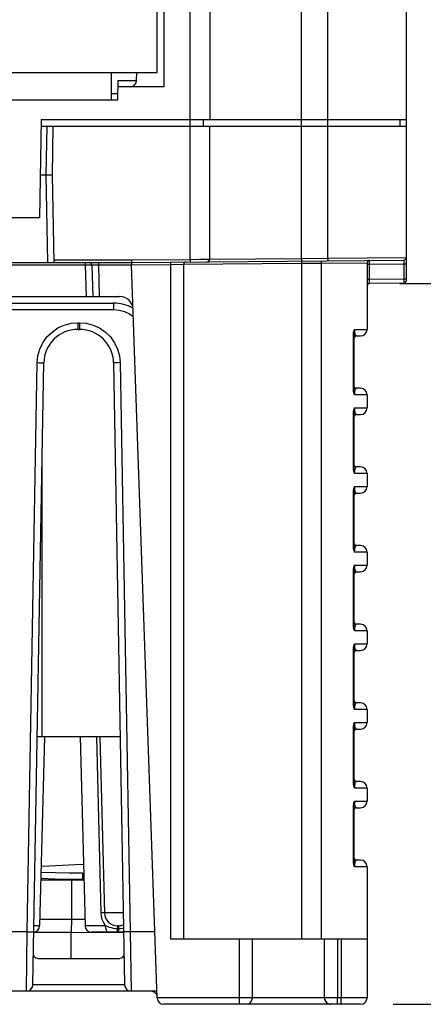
# Model space of a CAD drawing. Extents: x 27 to 410, y 33 to 287.
# Tile 4 of 34: x 95 to 107, y 35 to 65. Entities that reach past the tile are written whole.
import ezdxf

# ---------------------------------------------------------------- set-up
doc = ezdxf.new("R2010")
doc.units = 0
doc.header["$LTSCALE"] = 23.1
doc.layers.get('0').update_dxf_attribs({"linetype": 'CONTINUOUS'})
doc.layers.add('ALL_DIM', color=7, linetype='CONTINUOUS')
doc.dimstyles.get("Standard").update_dxf_attribs({"dimtxt": 2.5, "dimasz": 2.5, "dimexe": 1.25, "dimexo": 0.625, "dimtad": 1, "dimcen": 2.5, "dimazin": 3, "dimtfac": 1, "dimtmove": 0, "dimatfit": 3})

# ---------------------------------------------------------------- blocks, each defined once
blk = doc.blocks.new('_OPEN')
at = {"color": 0, "linetype": 'BYBLOCK'}
for p, q in [((0, 0), (-1, 0.25)), ((-1, -0.25), (0, 0)), ((-1, 0), (0, 0))]:
    blk.add_line(p, q, dxfattribs=at)
blk = doc.blocks.new('*D7')
at = {"layer": 'ALL_DIM', "color": 2, "linetype": 'CONTINUOUS'}
for p, q in [((106.563, 56.97), (113.355, 56.97)), ((112.355, 56.97), (112.355, 45.97)), ((112.355, 34.97), (112.355, 45.97)), ((106.363, 34.97), (113.355, 34.97))]:
    blk.add_line(p, q, dxfattribs=at)
at = {"layer": 'ALL_DIM', "color": 2, "linetype": 'CONTINUOUS', "xscale": 2, "yscale": 2, "zscale": 2}
for p, rotation in [((112.355, 56.97), 90), ((112.355, 34.97), 270)]:
    blk.add_blockref('_OPEN', p, dxfattribs=dict(at, rotation=rotation))
blk = doc.blocks.new('*D9')
at = {"layer": 'ALL_DIM', "color": 2, "linetype": 'CONTINUOUS'}
for p, q in [((90.963, 73.01), (113.355, 73.01)), ((112.355, 73.01), (112.355, 64.99)), ((112.355, 56.97), (112.355, 64.99)), ((106.563, 56.97), (113.355, 56.97))]:
    blk.add_line(p, q, dxfattribs=at)
at = {"layer": 'ALL_DIM', "color": 2, "linetype": 'CONTINUOUS', "xscale": 2, "yscale": 2, "zscale": 2}
for p, rotation in [((112.355, 73.01), 90), ((112.355, 56.97), 270)]:
    blk.add_blockref('_OPEN', p, dxfattribs=dict(at, rotation=rotation))
blk = doc.blocks.new('*D10')
at = {"layer": 'ALL_DIM', "color": 2, "linetype": 'CONTINUOUS'}
for p, q in [((79.763, 87.01), (119.439, 87.01)), ((118.439, 87.01), (118.439, 71.99)), ((118.439, 56.97), (118.439, 71.99)), ((106.563, 56.97), (119.439, 56.97))]:
    blk.add_line(p, q, dxfattribs=at)
at = {"layer": 'ALL_DIM', "color": 2, "linetype": 'CONTINUOUS', "xscale": 2, "yscale": 2, "zscale": 2}
for p, rotation in [((118.439, 87.01), 90), ((118.439, 56.97), 270)]:
    blk.add_blockref('_OPEN', p, dxfattribs=dict(at, rotation=rotation))
blk = doc.blocks.new('*D11')
at = {"layer": 'ALL_DIM', "color": 2, "linetype": 'CONTINUOUS'}
for p, q in [((93.963, 91.41), (125.25, 91.41)), ((124.25, 91.41), (124.25, 74.19)), ((124.25, 56.97), (124.25, 74.19)), ((106.563, 56.97), (125.25, 56.97))]:
    blk.add_line(p, q, dxfattribs=at)
at = {"layer": 'ALL_DIM', "color": 2, "linetype": 'CONTINUOUS', "xscale": 2, "yscale": 2, "zscale": 2}
for p, rotation in [((124.25, 91.41), 90), ((124.25, 56.97), 270)]:
    blk.add_blockref('_OPEN', p, dxfattribs=dict(at, rotation=rotation))

msp = doc.modelspace()

# ---------------------------------------------------------------- linework, layer by layer
at = {"color": 7, "linetype": 'CONTINUOUS'}
for p, q in [((104.363, 57.742), (104.363, 97.097)), ((99.363, 95.65), (99.363, 62.97)), ((103.563, 57.735), (103.563, 90.77)), ((99.376, 62.97), (99.376, 82.17)), ((100.163, 57.705), (100.163, 82.17)), ((100.763, 82.17), (100.763, 61.97)), ((106.763, 57.06), (106.763, 67.66)), ((98.531, 63.168), (98.534, 63.41)), ((97.963, 62.57), (97.973, 63.166)), ((97.973, 63.166), (98.531, 63.166)), ((99.376, 62.97), (97.97, 62.97)), ((91.563, 62.57), (97.963, 62.57)), ((97.763, 62.766), (97.966, 62.766)), ((95.615, 61.97), (95.563, 58.97)), ((95.615, 61.97), (106.763, 61.97)), ((100.567, 61.97), (100.563, 61.77)), ((106.567, 61.97), (106.563, 61.77)), ((95.612, 61.77), (106.763, 61.77)), ((95.789, 61.77), (95.763, 60.29)), ((95.963, 60.29), (95.989, 61.77)), ((100.763, 57.71), (100.763, 61.77)), ((95.586, 60.29), (95.963, 60.29)), ((95.763, 60.29), (95.81, 57.61)), ((96.01, 57.61), (95.963, 60.29)), ((95.563, 58.97), (89.563, 58.97)), ((98.372, 57.689), (100.163, 57.705)), ((100.163, 57.705), (100.447, 57.707)), ((100.163, 57.705), (100.164, 57.626)), ((100.447, 57.707), (100.628, 57.709)), ((100.628, 57.709), (100.734, 57.71)), ((100.763, 57.71), (103.563, 57.735)), ((103.563, 57.735), (104.363, 57.742)), ((103.563, 57.735), (103.564, 57.655)), ((104.363, 57.742), (106.763, 57.763)), ((104.363, 57.742), (104.364, 57.662)), ((59.154, 57.61), (98.372, 57.61)), ((96.965, 57.532), (88.161, 57.532)), ((96.008, 57.689), (98.372, 57.689)), ((96.965, 57.61), (96.965, 57.532)), ((96.965, 57.532), (96.99, 56.57)), ((97.165, 57.532), (97.19, 56.57)), ((97.278, 57.532), (97.209, 57.532)), ((97.365, 57.531), (97.278, 57.532)), ((97.365, 57.61), (97.365, 57.531)), ((97.365, 57.531), (97.39, 56.57)), ((98.375, 57.531), (97.365, 57.531)), ((98.372, 57.689), (98.372, 57.61)), ((98.372, 57.61), (106.684, 57.683)), ((98.372, 57.61), (98.375, 57.53)), ((99.567, 57.54), (98.375, 57.53)), ((99.156, 35.163), (98.375, 57.53)), ((99.963, 57.545), (99.567, 57.54)), ((99.567, 57.54), (99.567, 36.97)), ((103.563, 57.575), (99.963, 57.545)), ((99.963, 57.545), (99.963, 36.97)), ((103.562, 57.655), (103.563, 57.575)), ((104.163, 57.581), (103.563, 57.575)), ((103.563, 57.575), (103.563, 36.97)), ((104.162, 57.661), (104.163, 57.581)), ((105.563, 57.593), (104.163, 57.581)), ((104.163, 57.581), (104.163, 36.97)), ((105.563, 57.593), (105.563, 55.57)), ((105.642, 57.553), (105.563, 57.553)), ((105.642, 57.59), (105.642, 57.627)), ((105.642, 57.553), (105.642, 57.59)), ((106.684, 57.563), (105.642, 57.553)), ((105.642, 57.091), (105.642, 57.553)), ((106.684, 57.563), (106.684, 57.1)), ((106.763, 57.563), (106.684, 57.563)), ((106.684, 57.1), (105.642, 57.091)), ((106.684, 57.1), (106.684, 57.059)), ((106.763, 57.1), (106.684, 57.1)), ((105.642, 57.091), (105.563, 57.091)), ((106.684, 56.98), (105.642, 56.971)), ((59.504, 56.57), (98.022, 56.57)), ((59.7, 56.37), (97.826, 56.37)), ((97.826, 56.37), (97.826, 56.172)), ((59.7, 56.172), (97.826, 56.172)), ((96.738, 55.772), (96.738, 55.57)), ((96.738, 55.772), (96.788, 55.772)), ((96.788, 55.772), (96.788, 55.57)), ((96.738, 55.57), (96.788, 55.57)), ((105.139, 55.419), (105.139, 53.72)), ((105.163, 55.419), (105.139, 55.419)), ((105.163, 55.419), (105.163, 53.72)), ((105.185, 55.57), (105.563, 55.57)), ((105.243, 55.37), (105.363, 55.37)), ((95.195, 37.186), (95.498, 54.553)), ((95.366, 35.566), (95.698, 54.548)), ((97.828, 54.548), (98.16, 35.566)), ((98.028, 54.553), (98.331, 37.186)), ((105.139, 53.72), (105.14, 53.698)), ((105.163, 53.72), (105.139, 53.72)), ((105.563, 53.57), (105.185, 53.57)), ((105.363, 53.77), (105.243, 53.77)), ((105.563, 53.57), (105.563, 53.17)), ((105.163, 53.019), (105.139, 53.019)), ((105.139, 53.019), (105.139, 51.32)), ((105.163, 53.019), (105.163, 51.32)), ((105.185, 53.17), (105.563, 53.17)), ((105.243, 52.97), (105.363, 52.97)), ((95.643, 51.411), (95.643, 43.13)), ((105.163, 51.32), (105.139, 51.32)), ((105.139, 51.32), (105.14, 51.298)), ((105.563, 51.17), (105.185, 51.17)), ((105.363, 51.37), (105.243, 51.37)), ((105.563, 51.17), (105.563, 50.77)), ((105.163, 50.619), (105.139, 50.619)), ((105.139, 50.619), (105.139, 48.92)), ((105.163, 50.619), (105.163, 48.92)), ((105.185, 50.77), (105.563, 50.77)), ((105.243, 50.57), (105.363, 50.57)), ((105.163, 48.92), (105.139, 48.92)), ((105.139, 48.92), (105.141, 48.884)), ((105.563, 48.77), (105.185, 48.77)), ((105.363, 48.97), (105.243, 48.97)), ((105.563, 48.77), (105.563, 48.37)), ((105.163, 48.219), (105.139, 48.219)), ((105.139, 48.219), (105.139, 46.52)), ((105.163, 48.219), (105.163, 46.52)), ((105.185, 48.37), (105.563, 48.37)), ((105.243, 48.17), (105.363, 48.17)), ((105.163, 46.52), (105.139, 46.52)), ((105.139, 46.52), (105.14, 46.498)), ((105.563, 46.37), (105.185, 46.37)), ((105.363, 46.57), (105.243, 46.57)), ((105.563, 46.37), (105.563, 45.97)), ((105.163, 45.819), (105.139, 45.819)), ((105.139, 45.819), (105.139, 44.12)), ((105.163, 45.819), (105.163, 44.12)), ((105.185, 45.97), (105.563, 45.97)), ((105.243, 45.77), (105.363, 45.77)), ((105.163, 44.12), (105.139, 44.12)), ((105.139, 44.12), (105.14, 44.098)), ((105.563, 43.97), (105.185, 43.97)), ((105.363, 44.17), (105.243, 44.17)), ((105.563, 43.97), (105.563, 43.57)), ((105.163, 43.419), (105.139, 43.419)), ((105.139, 43.419), (105.139, 41.72)), ((105.163, 43.419), (105.163, 41.72)), ((105.185, 43.57), (105.563, 43.57)), ((105.243, 43.37), (105.363, 43.37)), ((98.028, 43.13), (95.498, 43.13)), ((95.719, 43.13), (95.568, 37.365)), ((96.807, 43.13), (96.958, 37.365)), ((97.449, 37.76), (97.318, 43.13)), ((97.407, 43.13), (97.548, 37.76)), ((105.163, 41.72), (105.139, 41.72)), ((105.139, 41.72), (105.14, 41.698)), ((105.563, 41.57), (105.185, 41.57)), ((105.363, 41.77), (105.243, 41.77)), ((105.563, 41.57), (105.563, 41.17)), ((105.185, 41.17), (105.563, 41.17)), ((105.163, 41.019), (105.139, 41.019)), ((105.139, 41.019), (105.139, 39.32)), ((105.163, 41.019), (105.163, 39.32)), ((105.243, 40.97), (105.363, 40.97)), ((105.363, 39.37), (105.243, 39.37)), ((105.163, 39.32), (105.139, 39.32)), ((105.139, 39.32), (105.14, 39.298)), ((105.563, 39.17), (105.185, 39.17)), ((105.563, 39.17), (105.563, 35.17)), ((95.605, 38.77), (96.921, 38.77)), ((96.877, 38.775), (96.48, 38.78)), ((96.541, 38.77), (96.541, 37.57)), ((96.877, 38.97), (96.916, 38.97)), ((96.877, 38.97), (96.877, 38.775)), ((96.921, 38.775), (96.877, 38.775)), ((95.574, 37.57), (96.541, 37.57)), ((96.541, 37.57), (96.534, 37.17)), ((96.541, 37.57), (96.953, 37.57)), ((98.121, 37.76), (97.548, 37.76)), ((95.568, 37.365), (95.398, 37.365)), ((97.585, 37.365), (96.958, 37.365)), ((97.979, 37.37), (97.947, 37.37)), ((97.947, 37.37), (97.948, 37.358)), ((97.976, 37.27), (97.95, 37.27)), ((97.979, 37.37), (97.978, 37.358)), ((95.195, 37.186), (94.731, 37.186)), ((95.167, 35.37), (95.195, 37.186)), ((95.395, 37.17), (96.534, 37.17)), ((96.534, 37.17), (98.131, 37.162)), ((96.534, 36.37), (96.534, 37.17)), ((98.132, 37.17), (97.158, 37.17)), ((97.952, 37.17), (97.951, 37.182)), ((97.974, 37.17), (97.975, 37.182)), ((97.975, 37.182), (97.976, 37.217)), ((99.086, 37.186), (98.331, 37.186)), ((98.331, 37.186), (98.36, 35.37)), ((99.567, 36.97), (105.563, 36.97)), ((101.667, 35.17), (101.667, 36.97)), ((102.063, 35.17), (102.063, 36.97)), ((104.263, 35.17), (104.263, 36.97)), ((104.667, 35.17), (104.667, 36.97)), ((104.77, 36.97), (104.77, 35.17)), ((95.513, 36.37), (98.014, 36.37)), ((98.16, 35.566), (95.366, 35.566)), ((99.149, 35.37), (58.377, 35.37)), ((101.667, 35.17), (99.156, 35.17)), ((102.063, 35.17), (101.667, 35.17)), ((104.263, 35.17), (102.063, 35.17)), ((104.77, 35.17), (104.263, 35.17)), ((105.563, 35.17), (104.77, 35.17)), ((104.463, 34.97), (99.356, 34.97)), ((105.363, 34.97), (104.463, 34.97))]:
    msp.add_line(p, q, dxfattribs=at)
at = {"color": 3, "linetype": 'CONTINUOUS'}
for p, q in [((99.163, 63.41), (99.163, 95.85)), ((86.163, 63.41), (99.163, 63.41)), ((97.763, 62.57), (97.763, 63.41))]:
    msp.add_line(p, q, dxfattribs=at)
at = {"color": 7, "linetype": 'CONTINUOUS'}
for points in [[(100.734, 57.71), (100.757, 57.71), (100.763, 57.71)], [(97.165, 57.532), (97.158, 57.533), (97.138, 57.533), (97.107, 57.533), (97.065, 57.533), (97.017, 57.533), (96.965, 57.532)], [(97.209, 57.532), (97.185, 57.532), (97.17, 57.532), (97.165, 57.532)], [(99.567, 57.62), (99.566, 57.614), (99.566, 57.597), (99.566, 57.571), (99.567, 57.54)], [(105.642, 57.627), (105.642, 57.652), (105.642, 57.663), (105.642, 57.671), (105.642, 57.673)], [(106.684, 57.683), (106.684, 57.678), (106.684, 57.666), (106.684, 57.647), (106.684, 57.623), (106.684, 57.594), (106.684, 57.563)], [(105.642, 56.971), (105.642, 56.975), (105.642, 56.987), (105.642, 57.006), (105.642, 57.031), (105.642, 57.06), (105.642, 57.091)], [(106.684, 57.059), (106.684, 57.016), (106.684, 56.997), (106.684, 56.984), (106.684, 56.98)], [(97.826, 56.172), (97.995, 56.157), (98.16, 56.114), (98.315, 56.044), (98.43, 55.966)], [(95.498, 54.553), (95.519, 54.762), (95.577, 54.968), (95.671, 55.163), (95.796, 55.338), (95.949, 55.488), (96.126, 55.611), (96.323, 55.7), (96.53, 55.754), (96.738, 55.772)], [(96.788, 55.772), (96.996, 55.754), (97.203, 55.7), (97.4, 55.611), (97.577, 55.488), (97.73, 55.338), (97.856, 55.163), (97.949, 54.968), (98.007, 54.762), (98.028, 54.553)], [(105.185, 55.57), (105.174, 55.555), (105.164, 55.536), (105.154, 55.513), (105.146, 55.484), (105.14, 55.451), (105.139, 55.419)], [(105.185, 55.57), (105.18, 55.547), (105.175, 55.524), (105.17, 55.499), (105.166, 55.472), (105.164, 55.444), (105.163, 55.419)], [(105.194, 55.454), (105.191, 55.47), (105.189, 55.486), (105.188, 55.502), (105.186, 55.517), (105.186, 55.531), (105.185, 55.545), (105.185, 55.558), (105.185, 55.57)], [(105.243, 55.37), (105.235, 55.371), (105.228, 55.375), (105.221, 55.381), (105.215, 55.389), (105.21, 55.399), (105.205, 55.411), (105.2, 55.424), (105.197, 55.439), (105.194, 55.454)], [(95.498, 54.553), (95.56, 54.552), (95.615, 54.551), (95.66, 54.55), (95.688, 54.549), (95.698, 54.548)], [(98.028, 54.553), (97.966, 54.552), (97.911, 54.551), (97.866, 54.55), (97.838, 54.549), (97.828, 54.548)], [(105.14, 53.698), (105.142, 53.677), (105.145, 53.659), (105.149, 53.643), (105.153, 53.629), (105.158, 53.617), (105.163, 53.606), (105.167, 53.596), (105.173, 53.587), (105.178, 53.579), (105.185, 53.57)], [(105.163, 53.72), (105.163, 53.703), (105.164, 53.686), (105.166, 53.671), (105.168, 53.657), (105.17, 53.643), (105.172, 53.631), (105.174, 53.619), (105.177, 53.608), (105.179, 53.596), (105.182, 53.584), (105.185, 53.57)], [(105.185, 53.57), (105.185, 53.604), (105.187, 53.637), (105.191, 53.67), (105.197, 53.7)], [(105.197, 53.7), (105.203, 53.725), (105.212, 53.745), (105.221, 53.759), (105.232, 53.767), (105.243, 53.77)], [(105.185, 53.17), (105.174, 53.155), (105.164, 53.136), (105.154, 53.113), (105.146, 53.084), (105.14, 53.051), (105.139, 53.019)], [(105.185, 53.17), (105.18, 53.147), (105.175, 53.124), (105.17, 53.099), (105.166, 53.072), (105.164, 53.044), (105.163, 53.019)], [(105.194, 53.054), (105.191, 53.07), (105.189, 53.086), (105.188, 53.102), (105.186, 53.117), (105.186, 53.131), (105.185, 53.145), (105.185, 53.158), (105.185, 53.17)], [(105.243, 52.97), (105.235, 52.971), (105.228, 52.975), (105.221, 52.981), (105.215, 52.989), (105.21, 52.999), (105.205, 53.011), (105.2, 53.024), (105.197, 53.039), (105.194, 53.054)], [(105.14, 51.298), (105.142, 51.277), (105.145, 51.259), (105.149, 51.243), (105.153, 51.229), (105.158, 51.217), (105.163, 51.206), (105.167, 51.196), (105.173, 51.187), (105.178, 51.179), (105.185, 51.17)], [(105.163, 51.32), (105.163, 51.303), (105.164, 51.286), (105.166, 51.271), (105.168, 51.257), (105.17, 51.243), (105.172, 51.231), (105.174, 51.219), (105.177, 51.208), (105.179, 51.196), (105.182, 51.184), (105.185, 51.17)], [(105.185, 51.17), (105.185, 51.204), (105.187, 51.237), (105.191, 51.27), (105.197, 51.3)], [(105.197, 51.3), (105.203, 51.325), (105.212, 51.345), (105.221, 51.359), (105.232, 51.367), (105.243, 51.37)], [(105.185, 50.77), (105.174, 50.755), (105.164, 50.736), (105.154, 50.713), (105.146, 50.684), (105.14, 50.651), (105.139, 50.619)], [(105.185, 50.77), (105.18, 50.747), (105.175, 50.724), (105.17, 50.699), (105.166, 50.672), (105.164, 50.644), (105.163, 50.619)], [(105.194, 50.654), (105.191, 50.67), (105.189, 50.686), (105.188, 50.702), (105.186, 50.717), (105.186, 50.731), (105.185, 50.745), (105.185, 50.758), (105.185, 50.77)], [(105.243, 50.57), (105.235, 50.571), (105.228, 50.575), (105.221, 50.581), (105.215, 50.589), (105.21, 50.599), (105.205, 50.611), (105.2, 50.624), (105.197, 50.639), (105.194, 50.654)], [(105.141, 48.884), (105.147, 48.852), (105.155, 48.824), (105.165, 48.802), (105.175, 48.784), (105.185, 48.77)], [(105.163, 48.92), (105.164, 48.892), (105.167, 48.864), (105.171, 48.839), (105.175, 48.814), (105.18, 48.792), (105.185, 48.77)], [(105.185, 48.77), (105.185, 48.8), (105.187, 48.831), (105.19, 48.86), (105.194, 48.888), (105.2, 48.913)], [(105.2, 48.913), (105.207, 48.934), (105.215, 48.95), (105.223, 48.961), (105.233, 48.968), (105.243, 48.97)], [(105.185, 48.37), (105.174, 48.355), (105.164, 48.336), (105.154, 48.313), (105.146, 48.284), (105.14, 48.251), (105.139, 48.219)], [(105.185, 48.37), (105.18, 48.347), (105.175, 48.324), (105.17, 48.299), (105.166, 48.272), (105.164, 48.244), (105.163, 48.219)], [(105.194, 48.254), (105.191, 48.27), (105.189, 48.286), (105.188, 48.302), (105.186, 48.317), (105.186, 48.331), (105.185, 48.345), (105.185, 48.358), (105.185, 48.37)], [(105.243, 48.17), (105.235, 48.171), (105.228, 48.175), (105.221, 48.181), (105.215, 48.189), (105.21, 48.199), (105.205, 48.211), (105.2, 48.224), (105.197, 48.239), (105.194, 48.254)], [(105.14, 46.498), (105.142, 46.477), (105.145, 46.459), (105.149, 46.443), (105.153, 46.429), (105.158, 46.417), (105.163, 46.406), (105.167, 46.396), (105.173, 46.387), (105.178, 46.379), (105.185, 46.37)], [(105.163, 46.52), (105.163, 46.503), (105.164, 46.486), (105.166, 46.471), (105.168, 46.457), (105.17, 46.443), (105.172, 46.431), (105.174, 46.419), (105.177, 46.408), (105.179, 46.396), (105.182, 46.384), (105.185, 46.37)], [(105.185, 46.37), (105.185, 46.404), (105.187, 46.437), (105.191, 46.47), (105.197, 46.5)], [(105.197, 46.5), (105.203, 46.525), (105.212, 46.545), (105.221, 46.559), (105.232, 46.567), (105.243, 46.57)], [(105.185, 45.97), (105.174, 45.955), (105.164, 45.936), (105.154, 45.913), (105.146, 45.884), (105.14, 45.851), (105.139, 45.819)], [(105.185, 45.97), (105.18, 45.947), (105.175, 45.924), (105.17, 45.899), (105.166, 45.872), (105.164, 45.844), (105.163, 45.819)], [(105.194, 45.854), (105.191, 45.87), (105.189, 45.886), (105.188, 45.902), (105.186, 45.917), (105.186, 45.931), (105.185, 45.945), (105.185, 45.958), (105.185, 45.97)], [(105.243, 45.77), (105.235, 45.771), (105.228, 45.775), (105.221, 45.781), (105.215, 45.789), (105.21, 45.799), (105.205, 45.811), (105.2, 45.824), (105.197, 45.839), (105.194, 45.854)], [(105.14, 44.098), (105.142, 44.077), (105.145, 44.059), (105.149, 44.043), (105.153, 44.029), (105.158, 44.017), (105.163, 44.006), (105.167, 43.996), (105.173, 43.987), (105.178, 43.979), (105.185, 43.97)], [(105.163, 44.12), (105.163, 44.103), (105.164, 44.086), (105.166, 44.071), (105.168, 44.057), (105.17, 44.043), (105.172, 44.031), (105.174, 44.019), (105.177, 44.008), (105.179, 43.996), (105.182, 43.984), (105.185, 43.97)], [(105.185, 43.97), (105.185, 44.004), (105.187, 44.037), (105.191, 44.07), (105.197, 44.1)], [(105.197, 44.1), (105.203, 44.125), (105.212, 44.145), (105.221, 44.159), (105.232, 44.167), (105.243, 44.17)], [(105.185, 43.57), (105.174, 43.555), (105.164, 43.536), (105.154, 43.513), (105.146, 43.484), (105.14, 43.451), (105.139, 43.419)], [(105.185, 43.57), (105.18, 43.547), (105.175, 43.524), (105.17, 43.499), (105.166, 43.472), (105.164, 43.444), (105.163, 43.419)], [(105.194, 43.454), (105.191, 43.47), (105.189, 43.486), (105.188, 43.502), (105.186, 43.517), (105.186, 43.531), (105.185, 43.545), (105.185, 43.558), (105.185, 43.57)], [(105.243, 43.37), (105.235, 43.371), (105.228, 43.375), (105.221, 43.381), (105.215, 43.389), (105.21, 43.399), (105.205, 43.411), (105.2, 43.424), (105.197, 43.439), (105.194, 43.454)], [(105.14, 41.698), (105.142, 41.677), (105.145, 41.659), (105.149, 41.643), (105.153, 41.629), (105.158, 41.617), (105.163, 41.606), (105.167, 41.596), (105.173, 41.587), (105.178, 41.579), (105.185, 41.57)], [(105.163, 41.72), (105.163, 41.703), (105.164, 41.686), (105.166, 41.671), (105.168, 41.657), (105.17, 41.643), (105.172, 41.631), (105.174, 41.619), (105.177, 41.608), (105.179, 41.596), (105.182, 41.584), (105.185, 41.57)], [(105.185, 41.57), (105.185, 41.604), (105.187, 41.637), (105.191, 41.67), (105.197, 41.7)], [(105.197, 41.7), (105.203, 41.725), (105.212, 41.745), (105.221, 41.759), (105.232, 41.767), (105.243, 41.77)], [(105.185, 41.17), (105.174, 41.155), (105.164, 41.136), (105.154, 41.113), (105.146, 41.084), (105.14, 41.051), (105.139, 41.019)], [(105.185, 41.17), (105.18, 41.147), (105.175, 41.124), (105.17, 41.099), (105.166, 41.072), (105.164, 41.044), (105.163, 41.019)], [(105.194, 41.054), (105.191, 41.07), (105.189, 41.086), (105.188, 41.102), (105.186, 41.117), (105.186, 41.131), (105.185, 41.145), (105.185, 41.158), (105.185, 41.17)], [(105.243, 40.97), (105.235, 40.971), (105.228, 40.975), (105.221, 40.981), (105.215, 40.989), (105.21, 40.999), (105.205, 41.011), (105.2, 41.024), (105.197, 41.039), (105.194, 41.054)], [(105.197, 39.3), (105.203, 39.325), (105.212, 39.345), (105.221, 39.359), (105.232, 39.367), (105.243, 39.37)], [(95.616, 39.182), (95.866, 39.195), (96.273, 39.216), (96.66, 39.234), (96.909, 39.245)], [(105.14, 39.298), (105.142, 39.277), (105.145, 39.259), (105.149, 39.243), (105.153, 39.229), (105.158, 39.217), (105.163, 39.206), (105.167, 39.196), (105.173, 39.187), (105.178, 39.179), (105.185, 39.17)], [(105.163, 39.32), (105.163, 39.303), (105.164, 39.286), (105.166, 39.271), (105.168, 39.257), (105.17, 39.243), (105.172, 39.231), (105.174, 39.219), (105.177, 39.208), (105.179, 39.196), (105.182, 39.184), (105.185, 39.17)], [(105.185, 39.17), (105.185, 39.204), (105.187, 39.237), (105.191, 39.27), (105.197, 39.3)], [(96.48, 38.78), (96.048, 38.794), (95.606, 38.814)], [(96.877, 38.97), (96.484, 38.973), (96.055, 38.98), (95.611, 38.99)], [(97.548, 37.76), (97.536, 37.76), (97.501, 37.76), (97.449, 37.76)], [(97.585, 37.365), (97.526, 37.457), (97.484, 37.557), (97.458, 37.659), (97.449, 37.76)], [(97.66, 37.17), (97.632, 37.185), (97.608, 37.227), (97.591, 37.29), (97.585, 37.365)], [(97.95, 37.27), (97.888, 37.273), (97.824, 37.283), (97.762, 37.299), (97.701, 37.319), (97.643, 37.341), (97.585, 37.365)], [(97.948, 37.358), (97.949, 37.323), (97.95, 37.27)], [(97.951, 37.182), (97.95, 37.217), (97.95, 37.27)], [(97.978, 37.358), (97.977, 37.323), (97.976, 37.217)], [(98.13, 37.29), (98.102, 37.283), (98.038, 37.273), (97.976, 37.27)], [(95.195, 37.186), (95.256, 37.185), (95.312, 37.183), (95.356, 37.182), (95.385, 37.181), (95.395, 37.18)], [(98.331, 37.186), (98.27, 37.185), (98.214, 37.183), (98.17, 37.182), (98.141, 37.181), (98.131, 37.18)], [(95.513, 36.37), (95.453, 36.379), (95.413, 36.407), (95.39, 36.456), (95.383, 36.525)], [(98.143, 36.525), (98.136, 36.455), (98.113, 36.407), (98.073, 36.379), (98.014, 36.37)], [(101.665, 34.97), (101.665, 34.977), (101.666, 34.997), (101.666, 35.029), (101.666, 35.07), (101.666, 35.118), (101.667, 35.17)], [(104.665, 34.97), (104.665, 34.977), (104.666, 34.997), (104.666, 35.029), (104.666, 35.07), (104.666, 35.118), (104.667, 35.17)], [(104.768, 34.97), (104.769, 34.977), (104.769, 34.997), (104.77, 35.029), (104.77, 35.07), (104.77, 35.118), (104.77, 35.17)]]:
    msp.add_lwpolyline(points, dxfattribs=at)
msp.add_circle((89.963, 73.01), 8.8, dxfattribs=at)
for centre, radius, start, end in [((98.331, 63.17), 0.2, 270, 359.3), ((100.683, 57.71), 0.08, 270.5, 360), ((106.683, 57.763), 0.08, 270.5, 360), ((97.085, 57.53), 0.08, 1.5, 90), ((100.043, 57.545), 0.08, 90.4937, 179.9999), ((105.643, 57.593), 0.08, 90.4999, 180), ((105.643, 56.891), 0.08, 90.5, 180), ((106.683, 57.06), 0.08, 270.5, 360), ((98.022, 56.17), 0.4, 2, 90), ((97.826, 55.17), 1.2, 60.6829, 90), ((96.738, 54.53), 1.04, 89.9978, 179.0006), ((96.788, 54.53), 1.04, 0.9994, 90.0022), ((105.243, 55.29), 0.08, 90, 180), ((105.363, 55.57), 0.2, 270, 360), ((105.243, 53.85), 0.08, 180, 270), ((105.363, 53.57), 0.2, 0, 90), ((105.243, 52.89), 0.08, 90, 180), ((105.363, 53.17), 0.2, 270, 360), ((105.243, 51.45), 0.08, 180, 270), ((105.363, 51.17), 0.2, 0, 90), ((105.243, 50.49), 0.08, 90, 180), ((105.363, 50.77), 0.2, 270, 360), ((105.243, 49.05), 0.08, 180, 270), ((105.363, 48.77), 0.2, 0, 90), ((105.243, 48.09), 0.08, 90, 180), ((105.363, 48.37), 0.2, 270, 360), ((105.243, 46.65), 0.08, 180, 270), ((105.363, 46.37), 0.2, 0, 90), ((105.243, 45.69), 0.08, 90, 180), ((105.363, 45.97), 0.2, 270, 360), ((105.243, 44.25), 0.08, 180, 270), ((105.363, 43.97), 0.2, 0, 90), ((105.243, 43.29), 0.08, 90, 180), ((105.363, 43.57), 0.2, 270, 360), ((105.243, 41.85), 0.08, 180, 270), ((105.363, 41.57), 0.2, 0, 90), ((105.363, 41.17), 0.2, 270, 360), ((105.243, 40.89), 0.08, 90, 180), ((105.243, 39.45), 0.08, 180, 270), ((105.363, 39.17), 0.2, 0, 90), ((97.947, 37.77), 0.4, 181.5, 270), ((95.368, 37.37), 0.2, 277.662, 358.5), ((97.158, 37.37), 0.2, 181.5, 270), ((97.979, 37.77), 0.4, 270, 292.0546), ((95.167, 35.57), 0.2, 270, 358.9992), ((98.36, 35.57), 0.2, 181, 270), ((98.963, 35.17), 0.2, 16.6208, 90), ((99.356, 35.17), 0.2, 182, 270), ((101.863, 35.17), 0.2, 270, 360), ((104.463, 35.17), 0.2, 179.983, 270), ((104.463, 35.17), 0.2, 180, 270), ((105.363, 35.17), 0.2, 270, 360)]:
    msp.add_arc(centre, radius, start, end, dxfattribs=at)

# ---------------------------------------------------------------- dimensions: what is measured, and where the dimension line sits
at = {"layer": 'ALL_DIM', "color": 2, "linetype": 'CONTINUOUS'}
for base, p1, angle, picture, middle in [((124.25, 56.97), (93.963, 91.41), 270, '*D11', (123.55, 72.051)), ((118.439, 56.97), (79.763, 87.01), 270, '*D10', (117.739, 69.912)), ((112.355, 56.97), (90.963, 73.01), 270, '*D9', (111.655, 62.321)), ((112.355, 56.97), (106.363, 34.97), 90, '*D7', (111.655, 44.8))]:
    dim = msp.add_linear_dim(base=base, p1=p1, p2=(106.563, 56.97), angle=angle, dimstyle='Standard', dxfattribs=at)
    dim.commit()
    dim.dimension.update_dxf_attribs({"geometry": picture, "text_midpoint": middle, "dimtype": 128})

doc.saveas('drawing.dxf')
